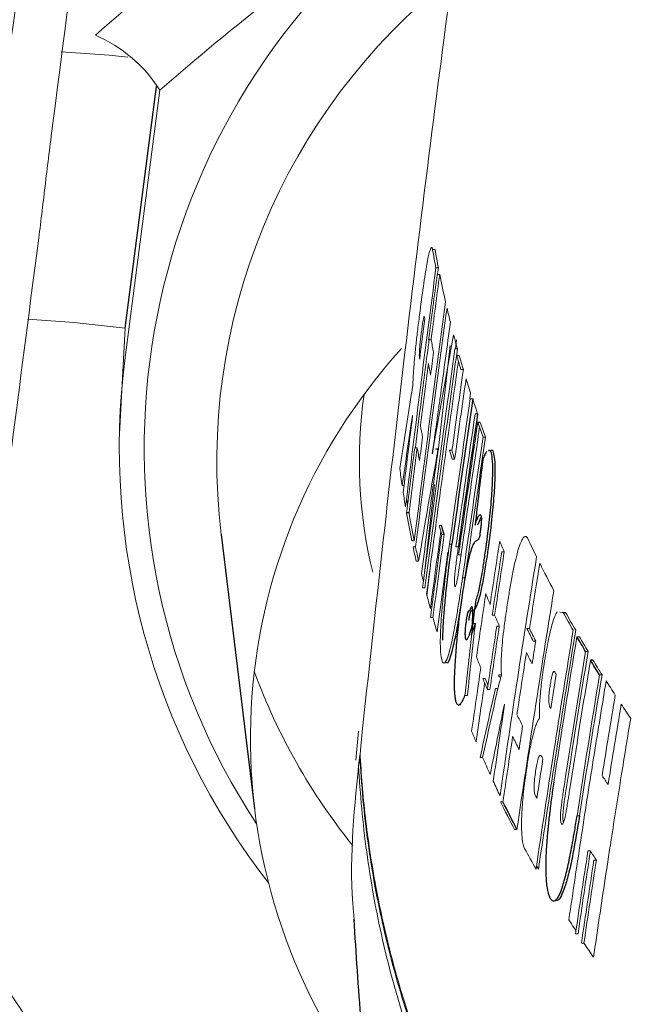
# Model space of a CAD drawing. Header units: millimetres. Extents: x 6 to 425, y 6 to 273.
# Tile 37 of 103: x 227.784 to 228.211, y 125.523 to 126.199. Entities that reach past the tile are written whole.
import ezdxf

# ---------------------------------------------------------------- set-up
doc = ezdxf.new("R2010")
doc.units = ezdxf.units.MM

msp = doc.modelspace()

# ---------------------------------------------------------------- linework, layer by layer
at = {"color": 7, "linetype": 'Continuous', "lineweight": 25}
for p, q in [((227.85641, 125.98719), (227.87797, 126.15316)), ((228.10039, 125.92245), (228.09871, 125.92245)), ((228.0514, 125.86023), (228.04972, 125.86023)), ((228.10097, 125.85748), (228.09847, 125.85185)), ((227.9224, 125.84547), (227.94531, 125.65692)), ((228.15665, 125.79211), (228.15895, 125.79189)), ((228.09442, 125.77651), (228.09696, 125.78417)), ((228.17772, 125.7591), (228.17602, 125.7591)), ((228.01758, 125.69379), (228.0168, 125.68653))]:
    msp.add_line(p, q, dxfattribs=at)
at = {"color": 144, "linetype": 'Continuous', "lineweight": 18}
for p, q in [((227.88027, 126.15062), (227.85641, 125.96693)), ((228.06928, 126.04117), (228.0676, 126.04117)), ((228.07159, 126.02853), (228.06991, 126.02853)), ((228.07247, 126.02404), (228.07079, 126.02404)), ((228.07159, 126.02853), (228.07106, 126.02442)), ((227.85248, 125.91467), (227.85641, 125.98719)), ((228.06658, 125.97921), (228.0649, 125.97921)), ((228.08408, 125.97926), (228.08334, 125.97289)), ((228.07972, 125.9753), (228.07149, 125.90277)), ((228.08466, 125.97289), (228.08297, 125.97289)), ((228.08589, 125.96848), (228.0842, 125.96848)), ((228.08872, 125.95868), (228.08703, 125.95868)), ((228.09365, 125.94266), (228.09309, 125.93872)), ((228.09514, 125.93852), (228.09346, 125.93852)), ((228.05387, 125.92703), (228.05384, 125.92722)), ((228.09853, 125.92836), (228.09684, 125.92836)), ((228.10401, 125.91229), (228.10232, 125.91229)), ((228.05699, 125.90507), (228.05531, 125.90507)), ((228.07147, 125.90436), (228.06979, 125.90436)), ((228.07155, 125.90406), (228.06986, 125.90406)), ((228.08092, 125.90341), (228.07923, 125.90341)), ((228.08274, 125.89718), (228.08105, 125.89718)), ((228.04795, 125.879), (228.04669, 125.879)), ((228.06889, 125.87983), (228.06132, 125.81309)), ((228.07378, 125.85161), (228.07209, 125.85161)), ((228.07555, 125.84538), (228.07386, 125.84538)), ((228.05502, 125.84113), (228.05334, 125.84113)), ((228.05591, 125.83683), (228.05423, 125.83683)), ((228.08088, 125.83866), (228.07919, 125.83866)), ((228.08531, 125.83695), (228.08363, 125.83695)), ((228.07815, 125.8332), (228.07065, 125.77856)), ((228.08716, 125.83139), (228.08547, 125.83139)), ((228.11683, 125.83348), (228.11514, 125.83348)), ((228.05802, 125.82711), (228.05634, 125.82711)), ((228.06608, 125.82413), (228.06372, 125.80356)), ((228.06531, 125.81791), (228.06367, 125.80375)), ((228.08984, 125.81556), (228.08815, 125.81556)), ((228.06238, 125.80879), (228.0607, 125.80879)), ((228.06782, 125.78835), (228.06614, 125.78835)), ((228.11023, 125.78996), (228.10854, 125.78996)), ((228.15495, 125.79206), (228.15725, 125.79189)), ((228.15895, 125.79189), (228.15725, 125.79189)), ((228.09696, 125.78417), (228.09527, 125.78417)), ((228.11341, 125.78254), (228.11172, 125.78254)), ((228.13413, 125.78077), (228.13244, 125.78077)), ((228.16843, 125.77517), (228.16673, 125.77517)), ((228.13843, 125.77221), (228.13673, 125.77221)), ((228.17442, 125.76501), (228.17272, 125.76501)), ((228.11468, 125.74761), (228.11299, 125.74761)), ((228.11487, 125.74892), (228.11318, 125.74892)), ((228.18397, 125.74894), (228.18228, 125.74894)), ((228.10378, 125.74643), (228.10209, 125.74643)), ((228.09149, 125.7347), (228.0898, 125.7347)), ((228.10693, 125.73901), (228.10524, 125.73901)), ((228.11245, 125.73953), (228.11076, 125.73953)), ((228.08544, 125.72836), (228.08711, 125.72836)), ((228.11703, 125.7286), (228.11695, 125.72879)), ((228.01677, 125.71026), (228.01494, 125.69044)), ((228.10196, 125.69229), (228.10028, 125.69229)), ((228.11595, 125.6618), (228.11426, 125.6618)), ((228.16851, 125.65221), (228.16681, 125.65221)), ((228.12554, 125.6427), (228.12385, 125.6427)), ((228.176, 125.62799), (228.1743, 125.62799)), ((228.18007, 125.62176), (228.17837, 125.62176)), ((228.14035, 125.61548), (228.13901, 125.61785)), ((228.15093, 125.59364), (228.15258, 125.59364)), ((228.16748, 125.57097), (228.16578, 125.57097)), ((228.17157, 125.56474), (228.16988, 125.56474))]:
    msp.add_line(p, q, dxfattribs=at)
at = {"color": 144, "linetype": 'Continuous', "lineweight": 18, "flags": 128}
for points in [[(227.81249, 126.17713), (227.84537, 126.17469), (227.85818, 126.17343)], [(227.78928, 125.99339), (227.82152, 125.99099), (227.85641, 125.98719)], [(228.054, 125.94736), (228.05391, 125.94662), (228.05384, 125.94605)], [(228.06986, 125.90406), (228.06982, 125.90423), (228.06979, 125.90436)], [(228.07155, 125.90406), (228.07151, 125.90423), (228.07147, 125.90436)], [(228.06743, 125.90079), (228.06739, 125.90096), (228.06736, 125.90109)], [(228.11318, 125.74892), (228.11307, 125.74819), (228.11299, 125.74761)], [(228.11487, 125.74892), (228.11476, 125.74819), (228.11468, 125.74761)], [(228.14105, 125.72011), (228.14094, 125.71938), (228.14085, 125.71881)]]:
    msp.add_lwpolyline(points, dxfattribs=at)
at = {"color": 144, "linetype": 'Continuous', "lineweight": 18}
for centre, radius, start, end in [((229.01508, 124.84174), 1.78996, 122.60032, 131.20228), ((229.01472, 124.85494), 1.72214, 124.43403, 131.20423), ((228.34004, 125.90467), 0.47047, 129.65362, 213.27427), ((228.34193, 125.8957), 0.42252, 128.2493, 186.82725), ((227.79702, 126.09809), 0.09844, 32.25197, 66.6735), ((228.33696, 125.89454), 0.66771, 172.72638, 233.5199), ((228.34111, 125.70484), 0.39861, 137.69302, 216.41514), ((228.33911, 125.9048), 0.48668, 172.66566, 217.85979), ((228.34177, 125.89605), 0.32448, 171.93113, 193.66012), ((228.3428, 125.8974), 0.4237, 200.18669, 218.84335)]:
    msp.add_arc(centre, radius, start, end, dxfattribs=at)
at = {"color": 7, "linetype": 'Continuous', "lineweight": 25}
for points, knots in [([(229.83216, 121.6095), (229.85167, 121.60944), (229.96705, 121.60907), (230.13424, 121.62017), (230.33005, 121.65948), (230.47537, 121.71902), (230.6094, 121.803), (230.7286, 121.90986), (230.82771, 122.03622), (230.9043, 122.17769), (230.95694, 122.33005), (230.99964, 122.6381), (231.00643, 123.09894), (231.00596, 123.7093), (230.98703, 124.31993), (230.97546, 125.33891), (230.97351, 126.27679), (230.9853, 127.13371), (231.00001, 127.5012), (231.01055, 127.86872), (231.00518, 128.23569), (230.98903, 128.53204), (230.94707, 128.75464), (230.88959, 128.90002), (230.80906, 129.0337), (230.70737, 129.15222), (230.58695, 129.25162), (230.45182, 129.32967), (230.30536, 129.38412), (230.11607, 129.41737), (229.88794, 129.42357), (229.62416, 129.41749), (229.10003, 129.40807), (228.59375, 129.40669), (228.10509, 129.4173), (227.89455, 129.42924), (227.68417, 129.43414), (227.47518, 129.4224), (227.28687, 129.38745), (227.12435, 129.32627), (226.98965, 129.24719), (226.87044, 129.1464), (226.76938, 129.02738), (226.69047, 128.89276), (226.63335, 128.746), (226.60586, 128.58911), (226.6012, 128.42888), (226.60646, 127.9108), (226.60186, 127.03495), (226.60046, 125.61718), (226.61328, 124.50099), (226.59652, 123.68615), (226.57774, 123.35781), (226.56567, 123.02951), (226.57399, 122.70228), (226.60348, 122.43292), (226.65915, 122.22611), (226.72624, 122.08426), (226.81477, 121.95624), (226.92231, 121.84496), (227.04711, 121.75339), (227.19846, 121.6776), (227.37547, 121.62702), (227.57296, 121.60223), (227.77367, 121.59872), (227.9759, 121.60717), (228.17799, 121.61961), (228.3682, 121.62489), (228.49065, 121.62428), (228.54611, 121.62401)], [0, 0, 0, 0, 0.002727, 0.01613, 0.023339, 0.030548, 0.037947, 0.045347, 0.052814, 0.060281, 0.067743, 0.075205, 0.103625, 0.132071, 0.160547, 0.189006, 0.274516, 0.29164, 0.308791, 0.325927, 0.343021, 0.360097, 0.367337, 0.374577, 0.381818, 0.38906, 0.396299, 0.403539, 0.410779, 0.418018, 0.430298, 0.442605, 0.454913, 0.503569, 0.513366, 0.523226, 0.533045, 0.542765, 0.552444, 0.559687, 0.56693, 0.574169, 0.581408, 0.588647, 0.595887, 0.603303, 0.610783, 0.618268, 0.675733, 0.733198, 0.816454, 0.831751, 0.847104, 0.862425, 0.877654, 0.892845, 0.900166, 0.907486, 0.91466, 0.921834, 0.929015, 0.936194, 0.945383, 0.954596, 0.963946, 0.973409, 0.982884, 0.992248, 1, 1, 1, 1]), ([(226.71882, 122.5643), (226.71882, 123.94816), (226.71882, 125.33206), (226.71882, 127.06191), (226.71882, 127.58086), (226.71882, 128.14306), (226.71882, 128.38092), (226.71882, 128.44579), (226.71882, 128.47822), (226.71875, 128.48903), (226.719, 128.51065), (226.71934, 128.52146), (226.72212, 128.57551), (226.72781, 128.61872), (226.73955, 128.67272), (226.74213, 128.68352), (226.74776, 128.70511), (226.75083, 128.71594), (226.76066, 128.74808), (226.76807, 128.7691), (226.79277, 128.83096), (226.81253, 128.87061), (226.84713, 128.92769), (226.85954, 128.94638), (226.8859, 128.98267), (226.89975, 129.00014), (226.94324, 129.05063), (226.97483, 129.08169), (227.02609, 129.1244), (227.04385, 129.138), (227.08062, 129.16378), (227.09941, 129.17581), (227.15699, 129.20941), (227.19695, 129.22851), (227.25928, 129.2522), (227.28046, 129.25927), (227.32363, 129.2717), (227.34535, 129.27697), (227.41077, 129.29003), (227.45479, 129.29509), (227.51034, 129.29687), (227.52148, 129.29693), (227.54378, 129.29693), (227.57723, 129.29693), (227.96745, 129.29693), (228.70329, 129.29693), (229.50603, 129.29693), (229.952, 129.29693), (230.05234, 129.29693), (230.06349, 129.29699), (230.08579, 129.29653), (230.09693, 129.29608), (230.13038, 129.29401), (230.15273, 129.29168), (230.21882, 129.28204), (230.2619, 129.27204), (230.32507, 129.25183), (230.34588, 129.24422), (230.38702, 129.22721), (230.40742, 129.21776), (230.46686, 129.18716), (230.50438, 129.16373), (230.55756, 129.12411), (230.57477, 129.11017), (230.60814, 129.08075), (230.62436, 129.06521), (230.67071, 129.01694), (230.6986, 128.98258), (230.73605, 128.92788), (230.74779, 128.90911), (230.76979, 128.87049), (230.78008, 128.85055), (230.8083, 128.78979), (230.82353, 128.74823), (230.8412, 128.68434), (230.84623, 128.66279), (230.8545, 128.61916), (230.85776, 128.597), (230.86242, 128.5525), (230.86382, 128.53025), (230.86453, 128.49686), (230.86448, 128.48573), (230.86448, 128.46347), (230.86448, 128.27425), (230.86448, 127.72886), (230.86448, 126.48224), (230.86448, 125.05754), (230.86448, 123.81092), (230.86448, 123.18761), (230.86448, 122.87596), (230.86448, 122.72013), (230.86448, 122.64222), (230.86448, 122.60326), (230.86448, 122.58378), (230.86448, 122.57404), (230.86448, 122.56987), (230.86448, 122.56709), (230.86448, 122.56566), (230.86448, 122.5643)], [0, 0, 0, 0, 0.25, 0.25, 0.3125, 0.34375, 0.351562, 0.355469, 0.355469, 0.357422, 0.357422, 0.359375, 0.359375, 0.367187, 0.367187, 0.369141, 0.369141, 0.371094, 0.371094, 0.375, 0.375, 0.382812, 0.382812, 0.386719, 0.386719, 0.390625, 0.390625, 0.398437, 0.398437, 0.402344, 0.402344, 0.40625, 0.40625, 0.414062, 0.414062, 0.417969, 0.417969, 0.421875, 0.421875, 0.429687, 0.429687, 0.431641, 0.431641, 0.433594, 0.4375, 0.5, 0.5625, 0.578125, 0.578125, 0.580078, 0.580078, 0.582031, 0.582031, 0.585937, 0.585937, 0.59375, 0.59375, 0.597656, 0.597656, 0.601562, 0.601562, 0.609375, 0.609375, 0.613281, 0.613281, 0.617187, 0.617187, 0.625, 0.625, 0.628906, 0.628906, 0.632812, 0.632812, 0.640625, 0.640625, 0.644531, 0.644531, 0.648437, 0.648437, 0.652344, 0.652344, 0.654297, 0.654297, 0.65625, 0.6875, 0.75, 0.875, 0.9375, 0.96875, 0.984375, 0.992187, 0.996094, 0.998047, 0.999023, 0.999512, 0.999756, 0.999756, 1, 1, 1, 1]), ([(228.10609, 125.90316), (228.10629, 125.9033), (228.10714, 125.90387), (228.10806, 125.90086), (228.10878, 125.89429), (228.10869, 125.88318), (228.10784, 125.86874), (228.10603, 125.85085), (228.10394, 125.83494), (228.10192, 125.82175), (228.10022, 125.81216), (228.09851, 125.8033), (228.09679, 125.80011), (228.09456, 125.77464), (228.09585, 125.80195), (228.09306, 125.79181), (228.0921, 125.79302), (228.09157, 125.79124), (228.09128, 125.78997), (228.09093, 125.78793), (228.09058, 125.78541), (228.09029, 125.78338), (228.0901, 125.78185), (228.09, 125.78057), (228.08986, 125.77839), (228.08984, 125.77609), (228.08999, 125.77404), (228.09058, 125.77244), (228.09227, 125.77394), (228.09418, 125.78044), (228.09527, 125.78417)], [0, 0, 0, 0, 0.020594, 0.085115, 0.145197, 0.208237, 0.27009, 0.328506, 0.396293, 0.426805, 0.463545, 0.504002, 0.533884, 0.583638, 0.649421, 0.730854, 0.759372, 0.764942, 0.772388, 0.778864, 0.789184, 0.797872, 0.798975, 0.805112, 0.811733, 0.826349, 0.842925, 0.861519, 0.92051, 1, 1, 1, 1]), ([(228.10779, 125.90328), (228.10794, 125.90339), (228.1087, 125.90398), (228.10959, 125.90141), (228.11039, 125.89577), (228.11045, 125.88592), (228.10981, 125.87255), (228.10821, 125.85516), (228.1061, 125.83824), (228.10395, 125.82387), (228.10202, 125.81246), (228.10011, 125.80355), (228.09702, 125.79284), (228.09532, 125.79344), (228.09392, 125.79265), (228.09354, 125.79219), (228.09327, 125.79131), (228.09302, 125.79025), (228.09273, 125.78868), (228.09246, 125.78724), (228.09233, 125.78623), (228.09233, 125.78622)], [0, 0, 0, 0, 0.019813, 0.105522, 0.185736, 0.268147, 0.349629, 0.434501, 0.530028, 0.578899, 0.636554, 0.699099, 0.744671, 0.925906, 0.951853, 0.962606, 0.971946, 0.978983, 0.985959, 0.999881, 1, 1, 1, 1]), ([(228.10469, 125.90251), (228.10449, 125.90221), (228.10408, 125.90159), (228.10343, 125.90026), (228.10274, 125.89864), (228.10225, 125.89728), (228.102, 125.8966)], [0, 0, 0, 0, 0.243987, 0.491658, 0.743424, 1, 1, 1, 1]), ([(228.09678, 125.85185), (228.09702, 125.85259), (228.09749, 125.85401), (228.09815, 125.85577), (228.09874, 125.85718), (228.09926, 125.85819), (228.09971, 125.85878), (228.10021, 125.85906), (228.10068, 125.8588), (228.10103, 125.85782), (228.10112, 125.85629), (228.10108, 125.85481), (228.10094, 125.85273), (228.1007, 125.85021), (228.10036, 125.84752), (228.09994, 125.84481), (228.09955, 125.84299), (228.0992, 125.84215), (228.09888, 125.84172), (228.09861, 125.84159), (228.09825, 125.84137), (228.09781, 125.84111), (228.09696, 125.8407), (228.09582, 125.83966), (228.0943, 125.83592), (228.09227, 125.82895), (228.09002, 125.8173), (228.08774, 125.80256), (228.08582, 125.78849), (228.08426, 125.77432), (228.08315, 125.76077), (228.08252, 125.7494), (228.08238, 125.74037), (228.08271, 125.7347), (228.08328, 125.73138), (228.08394, 125.72947), (228.08477, 125.72841), (228.08577, 125.72825), (228.08694, 125.72918), (228.08828, 125.73121), (228.08929, 125.73352), (228.0898, 125.7347)], [0, 0, 0, 0, 0.017045, 0.033017, 0.047966, 0.061947, 0.075018, 0.087174, 0.109765, 0.128548, 0.136677, 0.144815, 0.152704, 0.1606, 0.168697, 0.177822, 0.186615, 0.19508, 0.203198, 0.210994, 0.218437, 0.23657, 0.254804, 0.30115, 0.341231, 0.374014, 0.430948, 0.477153, 0.517278, 0.563224, 0.609376, 0.655744, 0.702353, 0.749299, 0.781506, 0.814903, 0.84949, 0.885288, 0.92231, 0.960533, 1, 1, 1, 1]), ([(228.07469, 125.77273), (228.07471, 125.77583), (228.07474, 125.78139), (228.07567, 125.79375), (228.07742, 125.81235), (228.07946, 125.82784), (228.08088, 125.83866)], [0, 0, 0, 0, 0.218286, 0.391604, 0.57501, 1, 1, 1, 1]), ([(228.08742, 125.79953), (228.0865, 125.79383), (228.08463, 125.78217), (228.08202, 125.76929), (228.07936, 125.75969), (228.07752, 125.75592), (228.07677, 125.75765), (228.07655, 125.75817)], [0, 0, 0, 0, 0.2069006, 0.4241862, 0.5868132, 0.8774594, 1, 1, 1, 1]), ([(228.15085, 125.67531), (228.15057, 125.67346), (228.15003, 125.66981), (228.14927, 125.66437), (228.14858, 125.65907), (228.14795, 125.65394), (228.14739, 125.649), (228.1469, 125.64426), (228.14647, 125.63975), (228.14611, 125.63551), (228.14582, 125.63155), (228.14559, 125.62787), (228.14525, 125.62089), (228.14525, 125.61117), (228.14612, 125.60167), (228.14784, 125.59587), (228.15025, 125.59299), (228.15328, 125.5944), (228.15658, 125.60208), (228.15971, 125.6137), (228.162, 125.62433), (228.16384, 125.63397), (228.1653, 125.64252), (228.16629, 125.64884), (228.16681, 125.65221)], [0, 0, 0, 0, 0.024353, 0.047946, 0.070829, 0.09302, 0.114511, 0.135292, 0.155357, 0.174716, 0.193375, 0.211339, 0.228606, 0.300256, 0.381057, 0.471236, 0.563369, 0.657162, 0.752588, 0.817664, 0.882739, 0.916254, 0.955296, 1, 1, 1, 1]), ([(228.16851, 125.65221), (228.16705, 125.64326), (228.16477, 125.62926), (228.16131, 125.61299), (228.15844, 125.60279), (228.15573, 125.59648), (228.15371, 125.59328), (228.15284, 125.59423), (228.15258, 125.59453)], [0, 0, 0, 0, 0.282888, 0.442178, 0.601674, 0.761575, 0.927212, 1, 1, 1, 1]), ([(228.01348, 125.58109), (228.01488, 125.55755), (228.0175, 125.51372), (228.02511, 125.45145), (228.03413, 125.39789), (228.04387, 125.35267), (228.05448, 125.31168), (228.0689, 125.26412), (228.0905, 125.20541), (228.12311, 125.13564), (228.15801, 125.07625), (228.19291, 125.02639), (228.22337, 124.98778), (228.2566, 124.95023), (228.29241, 124.91404), (228.32703, 124.88249), (228.35904, 124.85583), (228.38462, 124.83608), (228.40111, 124.82397), (228.41185, 124.81631), (228.42246, 124.80898), (228.42939, 124.80435), (228.43373, 124.80151), (228.43621, 124.79988), (228.43878, 124.7982), (228.44254, 124.79573), (228.44754, 124.79246), (228.45653, 124.7866), (228.46838, 124.77893), (228.48195, 124.77028), (228.49032, 124.76507), (228.49449, 124.76247)], [0, 0, 0, 0, 0.091622, 0.17059, 0.237445, 0.292622, 0.337175, 0.381341, 0.455951, 0.537697, 0.624647, 0.673204, 0.720878, 0.768068, 0.815575, 0.862823, 0.900137, 0.919468, 0.926676, 0.932572, 0.937661, 0.942689, 0.94397, 0.945211, 0.946489, 0.947875, 0.951173, 0.955401, 0.967126, 0.983637, 1, 1, 1, 1])]:
    msp.add_open_spline(points, degree=3, knots=knots, dxfattribs=at)
at = {"color": 144, "linetype": 'Continuous', "lineweight": 18}
for points, knots in [([(226.70332, 128.08955), (226.70345, 128.09459), (226.70791, 128.26212), (226.72413, 128.47374), (226.77088, 128.72067), (226.82089, 128.84388), (226.89012, 128.95702), (226.97731, 129.05714), (227.08029, 129.14087), (227.19565, 129.20644), (227.32049, 129.25162), (227.47408, 129.27833), (227.65294, 129.27856), (228.09938, 129.26934), (228.58394, 129.27687), (229.08902, 129.27335), (229.36976, 129.27928), (229.63353, 129.29029), (229.89714, 129.29089), (230.11696, 129.2791), (230.28983, 129.24406), (230.41297, 129.19417), (230.52595, 129.12459), (230.62589, 129.03719), (230.70943, 128.93401), (230.77465, 128.81848), (230.81995, 128.69354), (230.85126, 128.49786), (230.85542, 128.2342), (230.84789, 127.90578), (230.82158, 126.37167), (230.81901, 124.83678), (230.84857, 123.30154), (230.85723, 122.97149), (230.85175, 122.70923), (230.81892, 122.51864), (230.77507, 122.40169), (230.71269, 122.2938), (230.63327, 122.19769), (230.53861, 122.11659), (230.43184, 122.05216), (230.31562, 122.00705), (230.18207, 121.9792), (230.08761, 121.97881), (230.03463, 121.97859)], [0, 0, 0, 0, 0.001221, 0.04055, 0.051204, 0.061858, 0.072514, 0.083169, 0.093822, 0.104475, 0.115128, 0.125781, 0.142021, 0.15829, 0.23388, 0.259211, 0.280499, 0.301815, 0.323076, 0.344288, 0.354941, 0.365594, 0.376251, 0.386908, 0.397562, 0.408217, 0.418872, 0.429526, 0.455998, 0.482522, 0.509047, 0.827199, 0.853865, 0.88053, 0.907128, 0.917146, 0.927163, 0.937169, 0.947175, 0.957182, 0.967189, 0.977201, 0.987213, 1, 1, 1, 1]), ([(227.55685, 125.79459), (227.5712, 125.87465), (227.58552, 125.95475), (227.61415, 126.11496), (227.62848, 126.1951), (227.65702, 126.35551), (227.67124, 126.43577), (227.69996, 126.59628), (227.71448, 126.67651), (227.7587, 126.91696), (227.78887, 127.07698), (227.84939, 127.39685), (227.8798, 127.5567), (227.91024, 127.7165)], [0, 0, 0, 0, 0.125, 0.125, 0.25, 0.25, 0.375, 0.375, 0.5, 0.5, 0.75, 0.75, 1, 1, 1, 1]), ([(227.72129, 125.77721), (227.76567, 126.0971), (227.81022, 126.41696), (227.89979, 127.05654), (227.94483, 127.37627), (227.99001, 127.69576)], [0, 0, 0, 0, 0.5, 0.5, 1, 1, 1, 1]), ([(228.37876, 127.64712), (228.37482, 127.63505), (228.36686, 127.61072), (228.35525, 127.57384), (228.34376, 127.53634), (228.33243, 127.49822), (228.32124, 127.45947), (228.3102, 127.4201), (228.29931, 127.38011), (228.28856, 127.33949), (228.27796, 127.29824), (228.26751, 127.25638), (228.2572, 127.21389), (228.24704, 127.17077), (228.23703, 127.12703), (228.22717, 127.08267), (228.21745, 127.03768), (228.20788, 126.99207), (228.19845, 126.94583), (228.18918, 126.89897), (228.18005, 126.85149), (228.17106, 126.80338), (228.15035, 126.68914), (228.11946, 126.50249), (228.08872, 126.28866), (228.06573, 126.11199), (228.04971, 125.981), (228.0342, 125.84702), (228.02451, 125.75809), (228.0195, 125.71208)], [0, 0, 0, 0, 0.019314, 0.038908, 0.058784, 0.078942, 0.099384, 0.120111, 0.141125, 0.162426, 0.184015, 0.205894, 0.228064, 0.250525, 0.273278, 0.296325, 0.319666, 0.343301, 0.367233, 0.391461, 0.415986, 0.440809, 0.465931, 0.592661, 0.728693, 0.794693, 0.863836, 0.929549, 1, 1, 1, 1]), ([(227.80659, 126.12636), (227.82492, 126.2685), (227.84322, 126.41063), (227.86152, 126.55275), (227.87278, 126.6402), (227.88403, 126.72764), (227.89528, 126.81508), (227.90234, 126.86997), (227.90941, 126.92486), (227.91647, 126.97974)], [0, 0, 0, 0, 0.01314563, 0.01314563, 0.01314563, 0.02123491, 0.02123491, 0.02123491, 0.02631276, 0.02631276, 0.02631276, 0.02631276]), ([(228.33816, 121.98007), (228.11153, 121.98122), (227.84637, 121.98258), (227.54279, 121.97869), (227.42743, 121.97999), (227.30977, 121.99561), (227.19395, 122.03325), (227.08292, 122.09044), (226.98338, 122.16606), (226.89717, 122.25754), (226.82768, 122.36318), (226.77672, 122.47936), (226.74625, 122.60278), (226.70006, 123.66491), (226.75444, 124.84578), (226.73558, 126.11395), (226.72394, 126.40492), (226.71882, 126.533)], [0, 0, 0, 0, 0.116559, 0.136373, 0.156176, 0.175856, 0.197166, 0.218476, 0.239811, 0.261146, 0.28283, 0.304516, 0.326127, 0.347763, 0.850222, 0.934071, 1, 1, 1, 1]), ([(227.79707, 126.04896), (227.79866, 126.06127), (227.80015, 126.07402), (227.80325, 126.09988), (227.80487, 126.11304), (227.80659, 126.12636)], [0, 0, 0, 0, 0.5, 0.5, 1, 1, 1, 1]), ([(227.79707, 126.04896), (227.79116, 126.00339), (227.78228, 125.93502), (227.77193, 125.85526), (227.76749, 125.82108), (227.76453, 125.79829), (227.76305, 125.78691), (227.76157, 125.77549)], [0, 0, 0, 0, 0.5, 0.75, 0.875, 0.875, 1, 1, 1, 1]), ([(228.054, 125.94736), (228.05403, 125.94819), (228.05408, 125.94983), (228.05422, 125.95264), (228.05441, 125.95592), (228.05467, 125.95969), (228.05504, 125.96423), (228.05552, 125.96937), (228.05624, 125.97634), (228.05729, 125.98548), (228.059, 125.99939), (228.06081, 126.01307), (228.06251, 126.02438), (228.06405, 126.03345), (228.06531, 126.03923), (228.06626, 126.04194), (228.06682, 126.04268), (228.06728, 126.04248), (228.06749, 126.04161), (228.0676, 126.04117)], [0, 0, 0, 0, 0.032539, 0.063943, 0.094405, 0.132217, 0.166508, 0.203017, 0.241025, 0.303883, 0.377367, 0.510158, 0.574349, 0.637477, 0.760198, 0.818709, 0.881323, 0.93981, 1, 1, 1, 1]), ([(228.05873, 125.96577), (228.05865, 125.96626), (228.0585, 125.96709), (228.05846, 125.96936), (228.05861, 125.9722), (228.05898, 125.9767), (228.05967, 125.98254), (228.06037, 125.98789), (228.06091, 125.99158), (228.06137, 125.99413), (228.06174, 125.99529), (228.06203, 125.99513), (228.06218, 125.9942), (228.06228, 125.99363)], [0, 0, 0, 0, 0.1381767, 0.2396419, 0.303278, 0.3637898, 0.4960931, 0.5638169, 0.6315502, 0.6939383, 0.7584115, 0.8552793, 1, 1, 1, 1]), ([(228.06528, 125.97978), (228.0634, 125.9654), (228.06017, 125.94063), (228.05709, 125.91584), (228.0558, 125.90544)], [0, 0, 0, 0, 0.580555, 1, 1, 1, 1]), ([(228.08534, 125.9645), (228.08123, 125.93512), (228.07377, 125.88177), (228.06669, 125.82837), (228.0635, 125.80438)], [0, 0, 0, 0, 0.550624, 1, 1, 1, 1]), ([(228.05238, 125.93796), (228.05253, 125.93885), (228.05279, 125.94033), (228.05317, 125.94253), (228.05351, 125.9444), (228.05373, 125.94552), (228.05384, 125.94605)], [0, 0, 0, 0, 0.3017923, 0.5037987, 0.7684396, 1, 1, 1, 1]), ([(228.06736, 125.90109), (228.06791, 125.90492), (228.06888, 125.91169), (228.07037, 125.92209), (228.07175, 125.93187), (228.0727, 125.93879), (228.07315, 125.94203)], [0, 0, 0, 0, 0.284791, 0.503156, 0.767465, 1, 1, 1, 1]), ([(228.0999, 125.91907), (228.09755, 125.90316), (228.09324, 125.87394), (228.08906, 125.84471), (228.08716, 125.83139)], [0, 0, 0, 0, 0.544468, 1, 1, 1, 1]), ([(228.07155, 125.90406), (228.07112, 125.90115), (228.07035, 125.89584), (228.06918, 125.88769), (228.06809, 125.87987), (228.06735, 125.87442), (228.067, 125.87183)], [0, 0, 0, 0, 0.275099, 0.503171, 0.76355, 1, 1, 1, 1]), ([(228.05042, 125.86593), (228.0502, 125.86729), (228.04996, 125.86872), (228.04973, 125.87015), (228.04972, 125.87022)], [0, 0, 0, 0, 0.947063, 1, 1, 1, 1]), ([(228.07323, 125.84759), (228.07197, 125.83827), (228.06957, 125.82061), (228.06721, 125.80294), (228.0661, 125.79458)], [0, 0, 0, 0, 0.527383, 1, 1, 1, 1]), ([(228.13295, 125.84274), (228.13281, 125.84299), (228.13254, 125.84347), (228.13209, 125.84392), (228.13162, 125.84414), (228.13092, 125.84413), (228.12995, 125.84343), (228.12854, 125.84103), (228.12694, 125.83682), (228.12513, 125.83037), (228.12323, 125.822), (228.12139, 125.81234), (228.11967, 125.80209), (228.11811, 125.79188), (228.11674, 125.782), (228.11567, 125.77296), (228.115, 125.76505), (228.11472, 125.75865), (228.11468, 125.7532), (228.11481, 125.75039), (228.11487, 125.74892)], [0, 0, 0, 0, 0.030799, 0.061096, 0.090958, 0.12046, 0.186513, 0.248282, 0.319383, 0.387897, 0.457942, 0.530705, 0.596126, 0.664126, 0.729416, 0.785184, 0.837097, 0.893224, 0.944543, 1, 1, 1, 1]), ([(228.07919, 125.83866), (228.07893, 125.83676), (228.07842, 125.83301), (228.0777, 125.82743), (228.07702, 125.82202), (228.0764, 125.81679), (228.07583, 125.81177), (228.07532, 125.80699), (228.07486, 125.80247), (228.07444, 125.79823), (228.07409, 125.7943), (228.07378, 125.79067), (228.07353, 125.78736), (228.0731, 125.78097), (228.0728, 125.77224), (228.07302, 125.76391), (228.07383, 125.7588), (228.07513, 125.75638), (228.07691, 125.75781), (228.07891, 125.76384), (228.08129, 125.7737), (228.0834, 125.78504), (228.08538, 125.79704), (228.08684, 125.80649), (228.08773, 125.81265), (228.08815, 125.81556)], [0, 0, 0, 0, 0.025064, 0.049285, 0.072717, 0.095373, 0.117246, 0.13832, 0.158593, 0.178071, 0.196762, 0.214665, 0.231778, 0.248095, 0.31851, 0.396639, 0.48258, 0.570414, 0.654949, 0.7362, 0.78971, 0.870829, 0.918371, 0.961375, 1, 1, 1, 1]), ([(228.08716, 125.83139), (228.08694, 125.82983), (228.08649, 125.82668), (228.08589, 125.82268), (228.08542, 125.81956), (228.08493, 125.81645), (228.08432, 125.81297), (228.08361, 125.81015), (228.08307, 125.8093), (228.08268, 125.8102), (228.08246, 125.81264), (228.08283, 125.81792), (228.08343, 125.82303), (228.08401, 125.82753), (228.08466, 125.83234), (228.0851, 125.83542), (228.08531, 125.83695)], [0, 0, 0, 0, 0.070119, 0.141478, 0.182832, 0.214526, 0.288598, 0.35872, 0.434079, 0.524365, 0.636553, 0.732239, 0.786872, 0.861712, 0.93103, 1, 1, 1, 1]), ([(228.06129, 125.81321), (228.0612, 125.81356), (228.06076, 125.81532), (228.06035, 125.81708), (228.06001, 125.81851)], [0, 0, 0, 0, 0.193372, 1, 1, 1, 1]), ([(227.88852, 125.17424), (227.84392, 125.21207), (227.80479, 125.25459), (227.75419, 125.32526), (227.73861, 125.35015), (227.711, 125.40106), (227.69888, 125.42717), (227.67794, 125.48068), (227.66913, 125.50808), (227.65845, 125.55017), (227.65531, 125.5644), (227.64995, 125.59297), (227.64773, 125.60733), (227.63885, 125.67948), (227.63905, 125.73719), (227.64653, 125.79484)], [0, 0, 0, 0, 0.25, 0.25, 0.375, 0.375, 0.5, 0.5, 0.625, 0.625, 0.6875, 0.6875, 0.75, 0.75, 1, 1, 1, 1]), ([(227.63266, 125.79202), (227.62501, 125.73328), (227.62486, 125.67483), (227.6337, 125.60213), (227.63593, 125.58761), (227.64132, 125.5586), (227.64449, 125.54408), (227.65531, 125.50117), (227.66425, 125.47324), (227.6855, 125.4187), (227.69782, 125.39209), (227.72588, 125.34022), (227.74173, 125.31485), (227.79324, 125.2428), (227.83308, 125.19948), (227.87849, 125.16094)], [0, 0, 0, 0, 0.25, 0.25, 0.3125, 0.3125, 0.375, 0.375, 0.5, 0.5, 0.625, 0.625, 0.75, 0.75, 1, 1, 1, 1]), ([(228.15317, 125.79219), (228.15296, 125.79189), (228.15254, 125.79127), (228.15185, 125.78991), (228.15112, 125.78813), (228.1501, 125.78521), (228.14882, 125.78056), (228.14678, 125.77167), (228.14493, 125.76127), (228.14337, 125.75104), (228.14243, 125.74391), (228.14174, 125.73756), (228.14126, 125.73188), (228.14098, 125.72696), (228.14089, 125.72293), (228.141, 125.72104), (228.14105, 125.72011)], [0, 0, 0, 0, 0.044475, 0.090281, 0.137433, 0.185935, 0.275828, 0.365801, 0.53514, 0.619349, 0.693307, 0.760217, 0.824277, 0.885595, 0.944061, 1, 1, 1, 1]), ([(228.11468, 125.74761), (228.11457, 125.74728), (228.11434, 125.74658), (228.11398, 125.74533), (228.11357, 125.74386), (228.11306, 125.7419), (228.11268, 125.74042), (228.11245, 125.73953)], [0, 0, 0, 0, 0.150793, 0.315666, 0.495097, 0.698231, 1, 1, 1, 1]), ([(228.15247, 125.74939), (228.15231, 125.74967), (228.15206, 125.75012), (228.15165, 125.75081), (228.15128, 125.75127), (228.15082, 125.75154), (228.15025, 125.75081), (228.14952, 125.74823), (228.14884, 125.74483), (228.14826, 125.74121), (228.14777, 125.73762), (228.14747, 125.73438), (228.14737, 125.7317), (228.14746, 125.72976), (228.14769, 125.72832), (228.1481, 125.72695), (228.14849, 125.7263), (228.14874, 125.72588)], [0, 0, 0, 0, 0.078766, 0.129333, 0.206352, 0.260411, 0.330515, 0.396071, 0.454746, 0.519396, 0.578609, 0.63154, 0.68538, 0.746713, 0.803648, 0.871389, 1, 1, 1, 1]), ([(228.10334, 125.74345), (228.1023, 125.7363), (228.10032, 125.72279), (228.09838, 125.70927), (228.09747, 125.7029)], [0, 0, 0, 0, 0.529047, 1, 1, 1, 1]), ([(228.10567, 125.74194), (228.1055, 125.74235), (228.10486, 125.74385), (228.10423, 125.74534), (228.10378, 125.74643)], [0, 0, 0, 0, 0.2730244, 1, 1, 1, 1]), ([(228.18681, 125.74486), (228.18403, 125.72789), (228.17826, 125.69266), (228.16969, 125.63796), (228.16408, 125.60021), (228.1612, 125.58076)], [0, 0, 0, 0, 0.310632, 0.644793, 1, 1, 1, 1]), ([(228.13082, 125.62958), (228.13064, 125.62997), (228.13029, 125.63074), (228.12984, 125.63233), (228.12939, 125.63455), (228.12899, 125.63762), (228.12864, 125.64332), (228.12868, 125.65237), (228.12961, 125.66443), (228.13079, 125.67459), (228.13192, 125.68282), (228.13319, 125.69107), (228.13465, 125.69919), (228.13622, 125.70653), (228.13769, 125.71187), (228.13893, 125.71544), (228.13994, 125.71771), (228.14054, 125.71844), (228.14085, 125.71881)], [0, 0, 0, 0, 0.043432, 0.085966, 0.127788, 0.18988, 0.248626, 0.366179, 0.474889, 0.531523, 0.592087, 0.657538, 0.718581, 0.786615, 0.856677, 0.904278, 0.951691, 1, 1, 1, 1]), ([(228.17815, 125.55495), (228.18079, 125.57296), (228.18473, 125.59986), (228.19113, 125.64143), (228.19693, 125.67812), (228.2015, 125.70592), (228.20366, 125.71905)], [0, 0, 0, 0, 0.328986, 0.491166, 0.759674, 1, 1, 1, 1]), ([(228.01789, 125.69277), (228.01789, 125.69292), (228.01788, 125.69322), (228.01791, 125.69402), (228.01797, 125.69523), (228.01809, 125.69701), (228.01828, 125.69949), (228.01853, 125.70233), (228.01882, 125.70547), (228.01915, 125.70877), (228.01938, 125.71097), (228.0195, 125.71208)], [0, 0, 0, 0, 0.082216, 0.164086, 0.247051, 0.371215, 0.495189, 0.620116, 0.745326, 0.872532, 1, 1, 1, 1]), ([(228.15275, 125.31813), (228.1499, 125.32204), (228.14418, 125.32988), (228.136, 125.3417), (228.12807, 125.35361), (228.12042, 125.36561), (228.11304, 125.3777), (228.10593, 125.38989), (228.0991, 125.40217), (228.09253, 125.41455), (228.08624, 125.42701), (228.08022, 125.43957), (228.07448, 125.45223), (228.06901, 125.46497), (228.06381, 125.47781), (228.05888, 125.49075), (228.05422, 125.50377), (228.04812, 125.52205), (228.04108, 125.54565), (228.03379, 125.57466), (228.02777, 125.60399), (228.02304, 125.63364), (228.0195, 125.66361), (228.01822, 125.68369), (228.01758, 125.69379)], [0, 0, 0, 0, 0.03137, 0.062969, 0.0948, 0.126862, 0.159157, 0.191685, 0.224446, 0.257442, 0.290673, 0.32414, 0.357843, 0.391783, 0.42596, 0.460376, 0.495031, 0.529925, 0.606195, 0.68329, 0.761212, 0.839969, 0.919563, 1, 1, 1, 1]), ([(228.15292, 125.31977), (228.15005, 125.32372), (228.1442, 125.33175), (228.13574, 125.34399), (228.12733, 125.35665), (228.11902, 125.36978), (228.1108, 125.38339), (228.10271, 125.39752), (228.09478, 125.41216), (228.08304, 125.43517), (228.06857, 125.46701), (228.0526, 125.50924), (228.03917, 125.55385), (228.03035, 125.59289), (228.02493, 125.62435), (228.02172, 125.64792), (228.01933, 125.67063), (228.01837, 125.68548), (228.01789, 125.69277)], [0, 0, 0, 0, 0.031914, 0.064884, 0.09894, 0.134212, 0.170805, 0.208779, 0.24813, 0.288762, 0.394028, 0.504406, 0.628292, 0.752345, 0.817834, 0.880843, 0.941513, 1, 1, 1, 1]), ([(228.14336, 125.69127), (228.14316, 125.69164), (228.14285, 125.6922), (228.14236, 125.69305), (228.1419, 125.69356), (228.14133, 125.69383), (228.14064, 125.69308), (228.13978, 125.69033), (228.13893, 125.68626), (228.13816, 125.68137), (228.13749, 125.67595), (228.13724, 125.67102), (228.13747, 125.66847), (228.13785, 125.66691), (228.13823, 125.6659), (228.13871, 125.66498), (228.13902, 125.66442), (228.13922, 125.66407)], [0, 0, 0, 0, 0.083645, 0.129707, 0.201087, 0.258853, 0.330859, 0.39628, 0.454504, 0.51989, 0.594585, 0.66404, 0.744892, 0.799944, 0.868529, 0.919725, 1, 1, 1, 1]), ([(228.0168, 125.68653), (228.01343, 125.65286), (228.00987, 125.61727), (228.01368, 125.58192), (228.01388, 125.58001)], [0, 0, 0, 0, 0.946023, 1, 1, 1, 1]), ([(228.3149, 125.14211), (228.30709, 125.14859), (228.29954, 125.15501), (228.28477, 125.16787), (228.27756, 125.17432), (228.26339, 125.18729), (228.25645, 125.19382), (228.24292, 125.20689), (228.23632, 125.21344), (228.22679, 125.22316), (228.22367, 125.22639), (228.21757, 125.23279), (228.21459, 125.23596), (228.2058, 125.24544), (228.20016, 125.2517), (228.18917, 125.26425), (228.18383, 125.27053), (228.17344, 125.28311), (228.16838, 125.28942), (228.15859, 125.302), (228.15386, 125.30828), (228.14477, 125.32071), (228.14043, 125.32686), (228.12797, 125.34503), (228.12038, 125.35687), (228.10619, 125.38043), (228.0996, 125.39215), (228.08736, 125.41546), (228.0817, 125.42704), (228.07139, 125.44973), (228.06673, 125.46082), (228.05821, 125.48267), (228.05434, 125.49343), (228.04726, 125.51475), (228.04406, 125.5253), (228.03824, 125.54621), (228.03564, 125.55657), (228.03097, 125.57707), (228.02891, 125.5872), (228.02527, 125.60733), (228.0237, 125.61734), (228.02098, 125.63724), (228.01985, 125.64715), (228.01801, 125.66688), (228.0173, 125.67671), (228.0168, 125.68653)], [0, 0, 0, 0, 0.03125, 0.03125, 0.0625, 0.0625, 0.09375, 0.09375, 0.125, 0.125, 0.140625, 0.140625, 0.15625, 0.15625, 0.1875, 0.1875, 0.21875, 0.21875, 0.25, 0.25, 0.28125, 0.28125, 0.3125, 0.3125, 0.375, 0.375, 0.4375, 0.4375, 0.5, 0.5, 0.5625, 0.5625, 0.625, 0.625, 0.6875, 0.6875, 0.75, 0.75, 0.8125, 0.8125, 0.875, 0.875, 0.9375, 0.9375, 1, 1, 1, 1]), ([(228.15811, 125.6736), (228.15789, 125.67217), (228.15744, 125.66926), (228.15678, 125.66471), (228.15619, 125.66043), (228.15569, 125.65625), (228.1554, 125.65252), (228.1554, 125.6495), (228.15566, 125.64748), (228.15611, 125.64641), (228.15668, 125.6461), (228.15738, 125.64703), (228.15818, 125.64943), (228.15893, 125.65287), (228.15963, 125.65679), (228.16025, 125.6605), (228.16088, 125.66438), (228.16126, 125.6668), (228.16145, 125.66804)], [0, 0, 0, 0, 0.064177, 0.130112, 0.201625, 0.252914, 0.313156, 0.374104, 0.436258, 0.508257, 0.581088, 0.644013, 0.707317, 0.773597, 0.823824, 0.891804, 0.944524, 1, 1, 1, 1]), ([(228.15747, 125.64748), (228.15738, 125.64782), (228.15717, 125.64856), (228.15707, 125.65077), (228.15718, 125.65394), (228.15794, 125.6617), (228.15897, 125.66829), (228.15981, 125.6736)], [0, 0, 0, 0, 0.108301, 0.235439, 0.356711, 0.482005, 1, 1, 1, 1]), ([(228.1612, 125.58076), (228.16235, 125.57893), (228.16397, 125.57638), (228.16563, 125.57383), (228.1661, 125.5731)], [0, 0, 0, 0, 0.715444, 1, 1, 1, 1])]:
    msp.add_open_spline(points, degree=3, knots=knots, dxfattribs=at)
for points in [[(228.06991, 126.02853), (228.0691, 126.03274), (228.06833, 126.03696), (228.0676, 126.04117)], [(228.07159, 126.02853), (228.07078, 126.03275), (228.07001, 126.03696), (228.06928, 126.04117)], [(228.06991, 126.02853), (228.0627, 125.97388), (228.05573, 125.91914), (228.04899, 125.86443)], [(228.07079, 126.02404), (228.06881, 126.0091), (228.06684, 125.99415), (228.0649, 125.97921)], [(228.07247, 126.02404), (228.07049, 126.0091), (228.06853, 125.99415), (228.06658, 125.97921)], [(228.0765, 126.00523), (228.07506, 126.01152), (228.07372, 126.01778), (228.07247, 126.02404)], [(228.0765, 126.00523), (228.06907, 125.95045), (228.06192, 125.89571), (228.05502, 125.84113)], [(228.0775, 126.00093), (228.07003, 125.94613), (228.06284, 125.89138), (228.05591, 125.83683)], [(228.07985, 125.99121), (228.07904, 125.99446), (228.07826, 125.9977), (228.0775, 126.00093)], [(228.06228, 125.99363), (228.06109, 125.98435), (228.05991, 125.97506), (228.05873, 125.96577)], [(228.07985, 125.99121), (228.07759, 125.97481), (228.07535, 125.95841), (228.07315, 125.94203)], [(228.06829, 125.97064), (228.0677, 125.9735), (228.06713, 125.97635), (228.06658, 125.97921)], [(228.06743, 125.90079), (228.07216, 125.9281), (228.07703, 125.9554), (228.08204, 125.98265)], [(228.08466, 125.97289), (228.08376, 125.97615), (228.08289, 125.9794), (228.08204, 125.98265)], [(228.08297, 125.97289), (228.07526, 125.91801), (228.06784, 125.86326), (228.0607, 125.80879)], [(228.08466, 125.97289), (228.07693, 125.91794), (228.06951, 125.86319), (228.06238, 125.80879)], [(228.06829, 125.97064), (228.06761, 125.96541), (228.06692, 125.96019), (228.06624, 125.95496)], [(228.08703, 125.95868), (228.08607, 125.96195), (228.08512, 125.96521), (228.0842, 125.96848)], [(228.08872, 125.95868), (228.08775, 125.96196), (228.08681, 125.96522), (228.08589, 125.96848)], [(228.06469, 125.96279), (228.06285, 125.94857), (228.06103, 125.93435), (228.05922, 125.92014)], [(228.06624, 125.95496), (228.06571, 125.95758), (228.06519, 125.96018), (228.06469, 125.96279)], [(228.08872, 125.95868), (228.08608, 125.94023), (228.08348, 125.9218), (228.08092, 125.90341)], [(228.09059, 125.95245), (228.08794, 125.93399), (228.08532, 125.91556), (228.08274, 125.89718)], [(228.09365, 125.94266), (228.0926, 125.94593), (228.09159, 125.9492), (228.09059, 125.95245)], [(228.04508, 125.89072), (228.04746, 125.90647), (228.0499, 125.92222), (228.05238, 125.93796)], [(228.09346, 125.93852), (228.08859, 125.90521), (228.08384, 125.87192), (228.07919, 125.83866)], [(228.09853, 125.92836), (228.09737, 125.93175), (228.09624, 125.93514), (228.09514, 125.93852)], [(228.04669, 125.879), (228.04903, 125.89507), (228.05142, 125.91115), (228.05384, 125.92722)], [(228.05387, 125.92703), (228.05169, 125.90948), (228.04953, 125.89192), (228.04739, 125.87437)], [(228.09684, 125.92836), (228.09233, 125.89777), (228.08792, 125.86729), (228.08363, 125.83695)], [(228.09871, 125.92245), (228.0942, 125.89207), (228.08979, 125.86171), (228.08547, 125.83139)], [(228.10232, 125.91229), (228.10109, 125.91568), (228.09989, 125.91907), (228.09871, 125.92245)], [(228.10401, 125.91229), (228.10278, 125.91569), (228.10157, 125.91907), (228.10039, 125.92245)], [(228.06072, 125.91231), (228.06021, 125.91492), (228.05971, 125.91753), (228.05922, 125.92014)], [(228.06072, 125.91231), (228.06004, 125.90694), (228.05935, 125.90157), (228.05867, 125.8962)], [(228.10232, 125.91229), (228.09747, 125.87989), (228.09274, 125.84763), (228.08815, 125.81556)], [(228.10401, 125.91229), (228.09915, 125.87985), (228.09443, 125.8476), (228.08984, 125.81556)], [(228.05531, 125.90507), (228.05343, 125.89012), (228.05157, 125.87518), (228.04972, 125.86023)], [(228.05699, 125.90507), (228.05511, 125.89012), (228.05324, 125.87517), (228.0514, 125.86023)], [(228.05867, 125.8962), (228.05809, 125.89916), (228.05753, 125.90212), (228.05699, 125.90507)], [(228.05802, 125.82711), (228.06238, 125.85286), (228.06687, 125.87863), (228.07147, 125.90436)], [(228.08105, 125.89718), (228.08044, 125.89926), (228.07983, 125.90133), (228.07923, 125.90341)], [(228.08274, 125.89718), (228.08212, 125.89926), (228.08151, 125.90133), (228.08092, 125.90341)], [(228.04669, 125.879), (228.04611, 125.88291), (228.04558, 125.88682), (228.04508, 125.89072)], [(228.04899, 125.86443), (228.04843, 125.86774), (228.0479, 125.87106), (228.04739, 125.87437)], [(228.067, 125.87183), (228.06464, 125.85403), (228.06231, 125.83625), (228.06001, 125.81851)], [(228.05334, 125.84113), (228.05204, 125.84752), (228.05083, 125.85388), (228.04972, 125.86023)], [(228.05502, 125.84113), (228.05372, 125.84752), (228.05251, 125.85388), (228.0514, 125.86023)], [(228.07386, 125.84538), (228.07326, 125.84746), (228.07267, 125.84953), (228.07209, 125.85161)], [(228.07386, 125.84538), (228.07126, 125.82636), (228.06868, 125.80735), (228.06614, 125.78835)], [(228.07555, 125.84538), (228.07293, 125.82632), (228.07036, 125.80731), (228.06782, 125.78835)], [(228.13902, 125.83009), (228.13694, 125.83433), (228.13492, 125.83854), (228.13295, 125.84274)], [(228.05634, 125.82711), (228.05561, 125.83036), (228.05491, 125.8336), (228.05423, 125.83683)], [(228.05802, 125.82711), (228.0573, 125.83036), (228.05659, 125.8336), (228.05591, 125.83683)], [(228.1137, 125.8409), (228.11148, 125.82634), (228.10929, 125.81182), (228.10713, 125.79737)], [(228.11683, 125.83348), (228.11577, 125.83596), (228.11473, 125.83843), (228.1137, 125.8409)], [(228.11514, 125.83348), (228.11291, 125.81892), (228.11071, 125.80441), (228.10854, 125.78996)], [(228.11683, 125.83348), (228.1146, 125.81891), (228.1124, 125.8044), (228.11023, 125.78996)], [(228.13902, 125.83009), (228.1301, 125.77434), (228.12174, 125.71956), (228.11393, 125.66599)], [(228.14124, 125.82561), (228.13883, 125.81059), (228.13646, 125.79564), (228.13413, 125.78077)], [(228.15088, 125.8068), (228.14754, 125.81312), (228.14433, 125.81938), (228.14124, 125.82561)], [(228.0661, 125.79458), (228.06521, 125.79786), (228.06434, 125.80112), (228.0635, 125.80438)], [(228.10413, 125.80479), (228.10197, 125.79022), (228.09984, 125.77571), (228.09774, 125.76126)], [(228.10713, 125.79737), (228.10612, 125.79985), (228.10511, 125.80232), (228.10413, 125.80479)], [(228.15088, 125.8068), (228.14183, 125.7509), (228.13338, 125.69611), (228.12554, 125.6427)], [(228.07065, 125.77856), (228.06968, 125.78183), (228.06874, 125.7851), (228.06782, 125.78835)], [(228.11341, 125.78254), (228.11233, 125.78502), (228.11127, 125.78749), (228.11023, 125.78996)], [(228.16419, 125.77958), (228.16183, 125.78368), (228.15952, 125.78779), (228.15725, 125.79189)], [(228.16588, 125.77958), (228.16353, 125.78369), (228.16121, 125.78779), (228.15895, 125.79189)], [(228.09527, 125.78417), (228.09341, 125.76754), (228.09159, 125.75104), (228.0898, 125.7347)], [(228.09696, 125.78417), (228.0951, 125.76752), (228.09327, 125.75103), (228.09149, 125.7347)], [(228.11172, 125.78254), (228.10953, 125.76797), (228.10737, 125.75346), (228.10524, 125.73901)], [(228.11341, 125.78254), (228.11122, 125.76796), (228.10905, 125.75345), (228.10693, 125.73901)], [(228.13673, 125.77221), (228.13528, 125.77507), (228.13385, 125.77793), (228.13244, 125.78077)], [(228.13843, 125.77221), (228.13697, 125.77507), (228.13554, 125.77793), (228.13413, 125.78077)], [(228.16419, 125.77958), (228.15502, 125.72362), (228.1465, 125.66882), (228.13866, 125.61548)], [(228.16588, 125.77958), (228.15669, 125.72348), (228.14817, 125.66868), (228.14035, 125.61548)], [(228.16673, 125.77517), (228.16125, 125.74175), (228.15595, 125.70845), (228.15085, 125.67531)], [(228.17442, 125.76501), (228.17239, 125.7684), (228.1704, 125.77178), (228.16843, 125.77517)], [(228.13843, 125.77221), (228.1376, 125.76697), (228.13679, 125.76175), (228.13597, 125.75653)], [(228.10071, 125.75384), (228.09971, 125.75632), (228.09871, 125.75879), (228.09774, 125.76126)], [(228.13206, 125.76436), (228.12984, 125.75006), (228.12766, 125.73584), (228.12552, 125.7217)], [(228.13597, 125.75653), (228.13465, 125.75915), (228.13334, 125.76176), (228.13206, 125.76436)], [(228.17272, 125.76501), (228.16764, 125.73414), (228.16277, 125.70365), (228.15811, 125.6736)], [(228.17442, 125.76501), (228.16933, 125.73409), (228.16446, 125.70361), (228.15981, 125.6736)], [(228.10071, 125.75384), (228.09859, 125.73927), (228.09649, 125.72476), (228.09443, 125.71032)], [(228.17602, 125.7591), (228.171, 125.72863), (228.16614, 125.69826), (228.16145, 125.66804)], [(228.18397, 125.74894), (228.18186, 125.75233), (228.17977, 125.75572), (228.17772, 125.7591)], [(228.15247, 125.74939), (228.15121, 125.74153), (228.14997, 125.73369), (228.14874, 125.72588)], [(228.18228, 125.74894), (228.17687, 125.71621), (228.17171, 125.68395), (228.16681, 125.65221)], [(228.18397, 125.74894), (228.17856, 125.71616), (228.1734, 125.6839), (228.16851, 125.65221)], [(228.10524, 125.73901), (228.10417, 125.74149), (228.10312, 125.74396), (228.10209, 125.74643)], [(228.19307, 125.73507), (228.19095, 125.73833), (228.18887, 125.7416), (228.18681, 125.74486)], [(228.11076, 125.73953), (228.10721, 125.72381), (228.10372, 125.70806), (228.10028, 125.69229)], [(228.11245, 125.73953), (228.10891, 125.72385), (228.10542, 125.70811), (228.10196, 125.69229)], [(228.18409, 125.67979), (228.18699, 125.69803), (228.18999, 125.71646), (228.19307, 125.73507)], [(228.10715, 125.68057), (228.11038, 125.69669), (228.11364, 125.71276), (228.11695, 125.72879)], [(228.11703, 125.7286), (228.11439, 125.71093), (228.1118, 125.69337), (228.10927, 125.67593)], [(228.18815, 125.67356), (228.19106, 125.6918), (228.19405, 125.71023), (228.19714, 125.72884)], [(228.20366, 125.71905), (228.20146, 125.72231), (228.19928, 125.72557), (228.19714, 125.72884)], [(228.12941, 125.71388), (228.12809, 125.7165), (228.12679, 125.7191), (228.12552, 125.7217)], [(228.12941, 125.71388), (228.12859, 125.7085), (228.12778, 125.70313), (228.12698, 125.69777)], [(228.09747, 125.7029), (228.09644, 125.70538), (228.09543, 125.70785), (228.09443, 125.71032)], [(228.12259, 125.70664), (228.12033, 125.6916), (228.11812, 125.67665), (228.11595, 125.6618)], [(228.12698, 125.69777), (228.12548, 125.70074), (228.12402, 125.70369), (228.12259, 125.70664)], [(228.10715, 125.68057), (228.10538, 125.68449), (228.10365, 125.6884), (228.10196, 125.69229)], [(228.14336, 125.69127), (228.14196, 125.68217), (228.14058, 125.6731), (228.13922, 125.66407)], [(228.18409, 125.67979), (228.18543, 125.67772), (228.18679, 125.67564), (228.18815, 125.67356)], [(228.11393, 125.66599), (228.11234, 125.66932), (228.11079, 125.67263), (228.10927, 125.67593)], [(228.12385, 125.6427), (228.12053, 125.64911), (228.11733, 125.65548), (228.11426, 125.6618)], [(228.13866, 125.61548), (228.13598, 125.62018), (228.13337, 125.62488), (228.13082, 125.62958)], [(228.16578, 125.57097), (228.16854, 125.58991), (228.17138, 125.60892), (228.1743, 125.62799)], [(228.16748, 125.57097), (228.17021, 125.58974), (228.17305, 125.60875), (228.176, 125.62799)], [(228.176, 125.62799), (228.17734, 125.62592), (228.1787, 125.62384), (228.18007, 125.62176)], [(228.16988, 125.56474), (228.1726, 125.58353), (228.17544, 125.60254), (228.17837, 125.62176)], [(228.17157, 125.56474), (228.1743, 125.58351), (228.17713, 125.60252), (228.18007, 125.62176)], [(228.17157, 125.56474), (228.17373, 125.56148), (228.17592, 125.55822), (228.17815, 125.55495)]]:
    msp.add_open_spline(points, degree=3, dxfattribs=at)
at = {"color": 7, "linetype": 'Continuous', "lineweight": 25}
for points in [[(228.09514, 125.93852), (228.09026, 125.90508), (228.0855, 125.87178), (228.08088, 125.83866)], [(228.09853, 125.92836), (228.09401, 125.89774), (228.0896, 125.86726), (228.08531, 125.83695)], [(228.102, 125.8966), (228.10024, 125.88165), (228.0985, 125.86674), (228.09678, 125.85185)], [(228.07555, 125.84538), (228.07495, 125.84746), (228.07436, 125.84954), (228.07378, 125.85161)], [(228.17272, 125.76501), (228.1707, 125.76839), (228.1687, 125.77178), (228.16673, 125.77517)], [(228.18228, 125.74894), (228.18016, 125.75233), (228.17808, 125.75571), (228.17602, 125.7591)], [(228.12554, 125.6427), (228.12222, 125.64911), (228.11901, 125.65549), (228.11595, 125.6618)]]:
    msp.add_open_spline(points, degree=3, dxfattribs=at)

doc.saveas('drawing.dxf')
